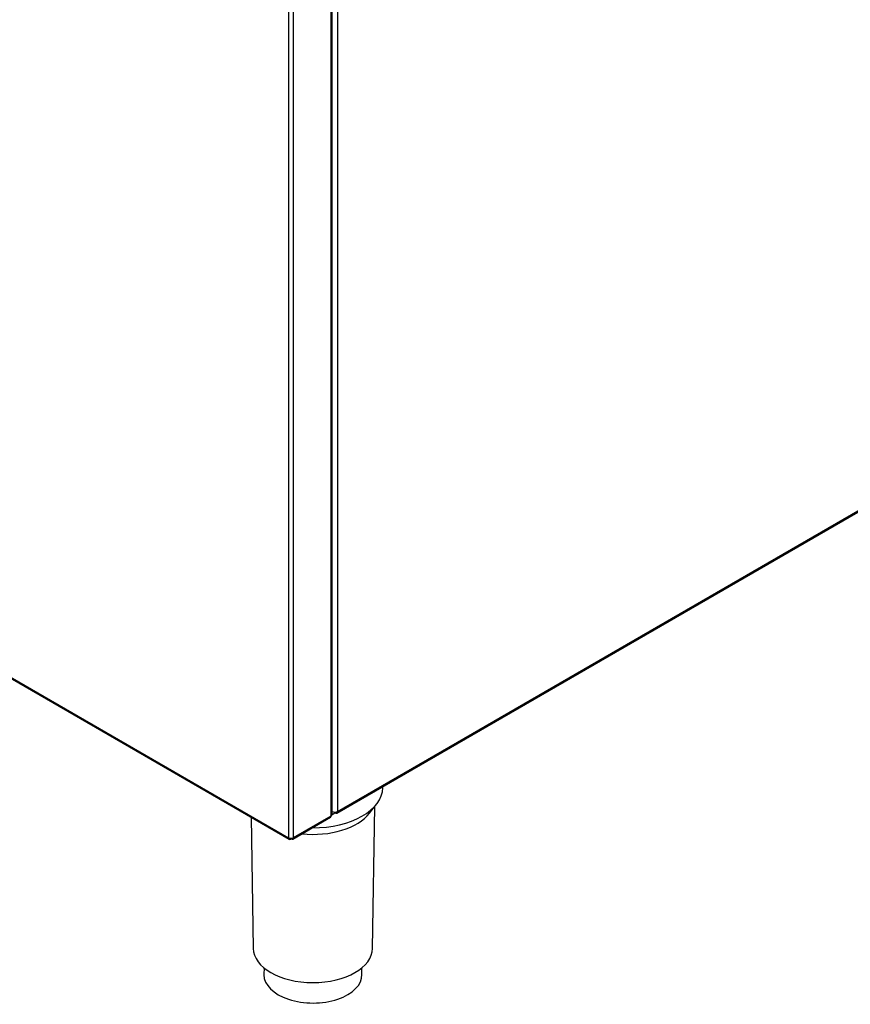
# Model space of a CAD drawing. Header units: millimetres. Extents: x 0 to 287, y 0 to 200.
# Tile 37 of 49: x 228 to 255, y 81 to 112. Entities that reach past the tile are written whole.
import ezdxf

# ---------------------------------------------------------------- set-up
doc = ezdxf.new("R2010")
doc.units = ezdxf.units.MM
doc.layers.add('130.667_BW4C_CTM', color=7, linetype='Continuous')
doc.layers.add('Standard', color=7, linetype='Continuous')

# ---------------------------------------------------------------- blocks, each defined once
blk = doc.blocks.new('SE3')
at = {"layer": '130.667_BW4C_CTM', "color": 7, "linetype": 'Continuous'}
for p, q in [((238.422, 86.785), (238.422, 121.35)), ((238.452, 86.828), (238.452, 121.393)), ((238.622, 121.511), (238.622, 86.924)), ((237.043, 120.627), (237.043, 86.075)), ((237.191, 120.627), (237.191, 86.075)), ((238.597, 86.869), (271.661, 105.959)), ((238.622, 86.924), (271.686, 106.014)), ((225.312, 92.848), (237.043, 86.075)), ((225.334, 92.799), (237.064, 86.027)), ((240.088, 87.688), (240.088, 87.73)), ((239.658, 86.867), (239.891, 87.168)), ((239.755, 82.504), (239.829, 87.087)), ((235.836, 86.736), (235.904, 82.504)), ((237.179, 86.032), (238.4, 86.737)), ((237.201, 86.08), (238.422, 86.785)), ((238.452, 86.908), (238.467, 86.917)), ((238.466, 86.917), (238.452, 86.91)), ((238.452, 86.826), (238.537, 86.875)), ((238.537, 86.904), (238.537, 86.875)), ((237.191, 86.075), (237.201, 86.08)), ((237.117, 86.057), (237.117, 86.032)), ((237.117, 86.057), (237.117, 86.032)), ((237.127, 86.057), (237.127, 86.038)), ((236.251, 81.878), (236.247, 81.666)), ((239.412, 81.666), (239.409, 81.878))]:
    blk.add_line(p, q, dxfattribs=at)
for centre, major_axis, start_param, end_param in [((237.83, 87.7), (-2.258, 0), 1.561922, 3.132336), ((237.83, 87.339), (-2.003, 0), 1.391327, 2.721058), ((238.347, 86.828), (-0.0525, 0.0909), 3.141593, 3.926991), ((238.347, 86.828), (-0.105, 0), 2.356194, 3.141593), ((238.537, 86.973), (0.12, 0), 3.926991, 5.497787), ((238.537, 86.973), (-0.06, 0.104), 2.356195, 3.926991), ((237.117, 86.118), (0.0525, 0.0909), 2.356195, 3.926991), ((237.117, 86.118), (-0.105, 0), 0.785398, 2.356194), ((237.127, 86.123), (-0.0525, 0.0909), 2.356195, 3.926991), ((237.83, 82.515), (1.926, 0), 3.150849, 6.273929), ((237.83, 81.658), (-1.583, 0), 6.273929, 6.283185), ((237.83, 81.658), (-1.583, 0), 0, 3.150849)]:
    blk.add_ellipse(centre, major_axis=major_axis, ratio=0.57735, start_param=start_param, end_param=end_param, dxfattribs=at)

msp = doc.modelspace()

# ---------------------------------------------------------------- block references
at = {"layer": 'Standard'}
msp.add_blockref('SE3', (0, 0), dxfattribs=at)

doc.saveas('drawing.dxf')
